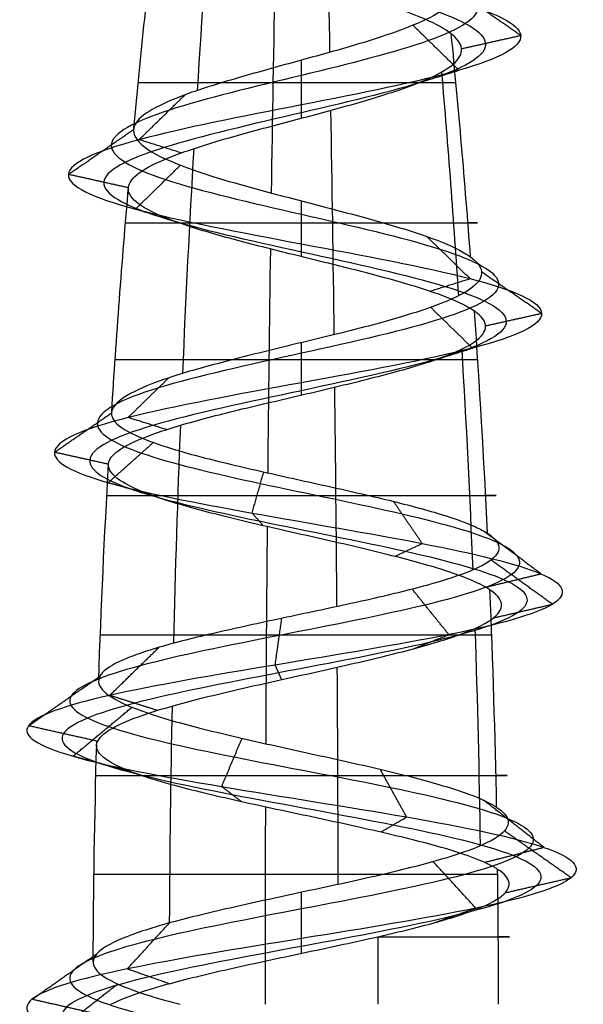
# Model space of a CAD drawing. Header units: millimetres. Extents: x -206 to 214, y -182 to 189.
# Tile 173 of 256: x 5 to 11, y 167 to 178. Entities that reach past the tile are written whole.
import ezdxf

# ---------------------------------------------------------------- set-up
doc = ezdxf.new("R2010")
doc.units = ezdxf.units.MM
doc.layers.add('Screw', color=7, linetype='Continuous', true_color=0xffffff)

msp = doc.modelspace()

# ---------------------------------------------------------------- linework, layer by layer
at = {"layer": 'Screw', "color": 7, "true_color": 0xffffff, "extrusion": (-0.984564, 2.08383e-13, -0.175023)}
for start, end in [(262.86319, 264.21696), (264.57026, 265.9361), (266.25486, 267.5883), (267.95542, 269.27354)]:
    msp.add_arc((-167.315, 1109.651, -187.443), 104.311, start, end, dxfattribs=at)
at = {"layer": 'Screw', "color": 7, "true_color": 0xffffff, "extrusion": (-0.772512, 3.28448e-13, 0.635)}
for start, end in [(263.10315, 264.44953), (264.80338, 266.17132), (266.48641, 267.81005), (268.19077, 269.50675)]:
    msp.add_arc((-167.315, 898.953, 644.483), 104.311, start, end, dxfattribs=at)
at = {"layer": 'Screw', "color": 7, "true_color": 0xffffff, "extrusion": (0.018848, -3.04394e-14, -0.999822)}
msp.add_arc((167.315, 129.515, -1024.558), 104.311, 275.31878, 276.65673, dxfattribs=at)
at = {"layer": 'Screw', "color": 7, "true_color": 0xffffff, "extrusion": (0.984564, -2.08383e-13, 0.175023)}
for start, end in [(83.72372, 85.07324), (85.41427, 86.77492), (87.10163, 88.41883), (88.80357, 90)]:
    msp.add_arc((167.315, 905.632, 187.443), 104.311, start, end, dxfattribs=at)
at = {"layer": 'Screw', "color": 7, "true_color": 0xffffff, "extrusion": (-0.326888, -5.10009e-14, 0.945063)}
msp.add_arc((-167.315, 240.755, 965.913), 104.311, 94.53679, 95.89562, dxfattribs=at)
at = {"layer": 'Screw', "color": 7, "true_color": 0xffffff, "extrusion": (-0.506335, 1.06506e-13, -0.862337)}
for start, end in [(264.33726, 265.70006), (266.02345, 267.36559), (267.7204, 269.03965)]:
    msp.add_arc((-167.315, 613.888, -887.951), 104.311, start, end, dxfattribs=at)
at = {"layer": 'Screw', "color": 7, "true_color": 0xffffff, "extrusion": (0, -1, 0)}
for centre, radius, start, end in [((8.189, 1024.895, -177.488), 1.804, 19.08, 181.08), ((8.189, 1024.895, -175.943), 1.943, 181.08, 19.08), ((8.189, 1024.895, -174.429), 2.058, 19.08, 181.08), ((8.189, 1024.895, -172.934), 2.15, 181.08, 19.08), ((8.189, 1024.895, -171.389), 2.221, 19.08, 181.08), ((8.189, 1024.895, -169.84), 2.27, 181.08, 19.08), ((8.189, 1024.895, -168.747), 2.291, 19.08, 181.08), ((8.189, 1024.895, -168.06), 2.298, 291.4094, 19.08)]:
    msp.add_arc(centre, radius, start, end, dxfattribs=at)
at = {"layer": 'Screw', "color": 7, "true_color": 0xffffff, "extrusion": (0.018848, -3.04401e-14, -0.999822)}
msp.add_arc((167.315, 129.515, -1024.558), 104.311, 273.59401, 274.96333, dxfattribs=at)
at = {"layer": 'Screw', "color": 7, "true_color": 0xffffff, "extrusion": (-0.326888, -5.09853e-14, 0.945063)}
msp.add_arc((-167.315, 240.755, 965.913), 104.311, 92.85813, 94.20781, dxfattribs=at)
at = {"layer": 'Screw', "color": 7, "true_color": 0xffffff, "extrusion": (0.018848, -3.04408e-14, -0.999822)}
msp.add_arc((167.315, 129.515, -1024.558), 104.311, 271.96827, 273.2819, dxfattribs=at)
at = {"layer": 'Screw', "color": 7, "true_color": 0xffffff, "extrusion": (-0.326888, -5.0987e-14, 0.945063)}
msp.add_arc((-167.315, 240.755, 965.913), 104.311, 91.19538, 92.51438, dxfattribs=at)
at = {"layer": 'Screw', "color": 7, "true_color": 0xffffff, "extrusion": (0.018848, -3.04411e-14, -0.999822)}
msp.add_arc((167.315, 129.515, -1024.558), 104.311, 270.26021, 271.57383, dxfattribs=at)
at = {"layer": 'Screw', "color": 7, "true_color": 0xffffff, "extrusion": (-0.326888, -5.09887e-14, 0.945063)}
msp.add_arc((-167.315, 240.755, 965.913), 104.311, 90, 90.81872, dxfattribs=at)
at = {"layer": 'Screw', "color": 7, "true_color": 0xffffff, "extrusion": (-0.930504, 1.80034e-13, -0.366281)}
msp.add_arc((-167.315, 1052.679, -383.019), 104.311, 269.59028, 270, dxfattribs=at)
at = {"layer": 'Screw', "color": 7, "true_color": 0xffffff}
for points, knots in [([(6.69, 182.614, 1024.895), (6.674, 182.486, 1025.287), (6.788, 182.358, 1025.705), (7.333, 182.102, 1026.341), (7.746, 181.975, 1026.554), (8.631, 181.719, 1026.618), (9.099, 181.591, 1026.466), (9.805, 181.335, 1025.85), (10.039, 181.208, 1025.388), (10.103, 180.952, 1024.402), (9.931, 180.824, 1023.885), (9.244, 180.568, 1023.107), (8.732, 180.441, 1022.852), (7.646, 180.185, 1022.788), (7.078, 180.057, 1022.981), (6.23, 179.801, 1023.739), (5.945, 179.674, 1024.302), (5.9, 179.418, 1025.488), (6.142, 179.29, 1026.089), (6.977, 179.034, 1026.96), (7.575, 178.907, 1027.225), (8.802, 178.651, 1027.25), (9.423, 178.523, 1027.01), (10.322, 178.267, 1026.147), (10.595, 178.14, 1025.528), (10.621, 177.884, 1024.261), (10.373, 177.756, 1023.621), (9.481, 177.5, 1022.693), (8.842, 177.373, 1022.411), (7.535, 177.117, 1022.386), (6.875, 176.989, 1022.642), (5.918, 176.733, 1023.563), (5.625, 176.606, 1024.221), (5.606, 176.35, 1025.568), (5.88, 176.222, 1026.243), (6.831, 175.967, 1027.212), (7.505, 175.839, 1027.5), (8.872, 175.583, 1027.513), (9.557, 175.455, 1027.237), (10.54, 175.2, 1026.272), (10.832, 175.072, 1025.588), (10.845, 174.816, 1024.201), (10.565, 174.688, 1023.506), (9.586, 174.433, 1022.509), (8.892, 174.305, 1022.213), (7.485, 174.049, 1022.2), (6.78, 173.921, 1022.484), (5.769, 173.666, 1023.477), (5.472, 173.538, 1024.181), (5.454, 173.298, 1025.519), (5.663, 173.186, 1026.15), (6.448, 172.962, 1027.141), (7.018, 172.851, 1027.499), (8.269, 172.627, 1027.77), (8.945, 172.515, 1027.683), (10.098, 172.291, 1027.093), (10.57, 172.179, 1026.591), (11.093, 171.956, 1025.388), (11.14, 171.844, 1024.692), (10.776, 171.62, 1023.417), (10.367, 171.508, 1022.842), (9.264, 171.285, 1022.079), (8.575, 171.173, 1021.892), (7.222, 170.949, 1022.003), (6.564, 170.837, 1022.3), (5.578, 170.614, 1023.254), (5.254, 170.502, 1023.909), (5.096, 170.278, 1025.287), (5.281, 170.166, 1026.002), (6.053, 169.942, 1027.158), (6.643, 169.831, 1027.596), (7.973, 169.607, 1027.999), (8.707, 169.495, 1027.963), (9.991, 169.271, 1027.431), (10.536, 169.159, 1026.937), (11.191, 168.936, 1025.712), (11.299, 168.824, 1024.985), (11.028, 168.6, 1023.622), (10.65, 168.488, 1022.991), (9.576, 168.265, 1022.109), (8.883, 168.153, 1021.862), (7.494, 167.929, 1021.862), (6.802, 167.817, 1022.109), (5.727, 167.594, 1022.991), (5.349, 167.482, 1023.622), (5.078, 167.258, 1024.985), (5.186, 167.146, 1025.712), (5.841, 166.922, 1026.937), (6.386, 166.811, 1027.431), (7.67, 166.587, 1027.963), (8.404, 166.475, 1027.999), (9.734, 166.251, 1027.596), (10.325, 166.139, 1027.158), (11.097, 165.916, 1026.002), (11.275, 165.804, 1025.289), (11.139, 165.58, 1023.906), (10.825, 165.468, 1023.241), (9.842, 165.245, 1022.259), (9.177, 165.133, 1021.944), (7.795, 164.909, 1021.808), (7.081, 164.797, 1021.987), (5.926, 164.574, 1022.759), (5.488, 164.462, 1023.349), (5.084, 164.238, 1024.679), (5.121, 164.126, 1025.414), (5.652, 163.902, 1026.697), (6.146, 163.791, 1027.242), (7.372, 163.567, 1027.897), (8.099, 163.455, 1028.005), (9.462, 163.231, 1027.734), (10.093, 163.119, 1027.356), (10.974, 162.896, 1026.282), (11.222, 162.784, 1025.59), (11.222, 162.56, 1024.2), (10.974, 162.448, 1023.508), (10.093, 162.225, 1022.434), (9.462, 162.113, 1022.055), (8.099, 161.889, 1021.784), (7.372, 161.777, 1021.892), (6.146, 161.553, 1022.547), (5.652, 161.442, 1023.092), (5.121, 161.218, 1024.376), (5.084, 161.106, 1025.11), (5.488, 160.882, 1026.44), (5.926, 160.771, 1027.031), (7.081, 160.547, 1027.803), (7.795, 160.435, 1027.981), (9.177, 160.211, 1027.845), (9.842, 160.099, 1027.531), (10.825, 159.876, 1026.548), (11.139, 159.764, 1025.884), (11.275, 159.54, 1024.501), (11.097, 159.428, 1023.787), (10.325, 159.205, 1022.632), (9.734, 159.093, 1022.194), (8.404, 158.869, 1021.791), (7.67, 158.757, 1021.827), (6.386, 158.533, 1022.358), (5.841, 158.422, 1022.852), (5.186, 158.198, 1024.078), (5.078, 158.086, 1024.805), (5.349, 157.862, 1026.168), (5.727, 157.75, 1026.799), (6.802, 157.527, 1027.68), (7.494, 157.415, 1027.928), (8.883, 157.191, 1027.928), (9.576, 157.079, 1027.68), (10.65, 156.856, 1026.799), (11.028, 156.744, 1026.168), (11.299, 156.52, 1024.805), (11.191, 156.408, 1024.078), (10.536, 156.185, 1022.852), (9.991, 156.073, 1022.358), (8.707, 155.849, 1021.827), (7.973, 155.737, 1021.791), (6.643, 155.513, 1022.194), (6.053, 155.402, 1022.632), (5.281, 155.178, 1023.787), (5.102, 155.066, 1024.501), (5.238, 154.842, 1025.884), (5.553, 154.73, 1026.548), (6.535, 154.507, 1027.531), (7.2, 154.395, 1027.845), (8.583, 154.171, 1027.981), (9.296, 154.059, 1027.803), (10.452, 153.836, 1027.031), (10.89, 153.724, 1026.44), (11.293, 153.5, 1025.11), (11.257, 153.388, 1024.376), (10.725, 153.165, 1023.092), (10.231, 153.053, 1022.547), (9.006, 152.829, 1021.892), (8.278, 152.717, 1021.784), (6.915, 152.493, 1022.055), (6.285, 152.382, 1022.434), (5.403, 152.158, 1023.508), (5.156, 152.046, 1024.199), (5.156, 151.934, 1024.895)], [0.0909091, 0.0909091, 0.0909091, 0.0909091, 0.1022727, 0.1022727, 0.1136364, 0.1136364, 0.125, 0.125, 0.1363636, 0.1363636, 0.1477273, 0.1477273, 0.1590909, 0.1590909, 0.1704545, 0.1704545, 0.1818182, 0.1818182, 0.1931818, 0.1931818, 0.2045455, 0.2045455, 0.2159091, 0.2159091, 0.2272727, 0.2272727, 0.2386364, 0.2386364, 0.25, 0.25, 0.2613636, 0.2613636, 0.2727273, 0.2727273, 0.2840909, 0.2840909, 0.2954545, 0.2954545, 0.3068182, 0.3068182, 0.3181818, 0.3181818, 0.3295455, 0.3295455, 0.3409091, 0.3409091, 0.3522727, 0.3522727, 0.3636364, 0.3636364, 0.3735795, 0.3735795, 0.3835227, 0.3835227, 0.3934659, 0.3934659, 0.4034091, 0.4034091, 0.4133523, 0.4133523, 0.4232955, 0.4232955, 0.4332386, 0.4332386, 0.4431818, 0.4431818, 0.453125, 0.453125, 0.4630682, 0.4630682, 0.4730114, 0.4730114, 0.4829545, 0.4829545, 0.4928977, 0.4928977, 0.5028409, 0.5028409, 0.5127841, 0.5127841, 0.5227273, 0.5227273, 0.5326705, 0.5326705, 0.5426136, 0.5426136, 0.5525568, 0.5525568, 0.5625, 0.5625, 0.5724432, 0.5724432, 0.5823864, 0.5823864, 0.5923295, 0.5923295, 0.6022727, 0.6022727, 0.6122159, 0.6122159, 0.6221591, 0.6221591, 0.6321023, 0.6321023, 0.6420455, 0.6420455, 0.6519886, 0.6519886, 0.6619318, 0.6619318, 0.671875, 0.671875, 0.6818182, 0.6818182, 0.6917614, 0.6917614, 0.7017045, 0.7017045, 0.7116477, 0.7116477, 0.7215909, 0.7215909, 0.7315341, 0.7315341, 0.7414773, 0.7414773, 0.7514205, 0.7514205, 0.7613636, 0.7613636, 0.7713068, 0.7713068, 0.78125, 0.78125, 0.7911932, 0.7911932, 0.8011364, 0.8011364, 0.8110795, 0.8110795, 0.8210227, 0.8210227, 0.8309659, 0.8309659, 0.8409091, 0.8409091, 0.8508523, 0.8508523, 0.8607955, 0.8607955, 0.8707386, 0.8707386, 0.8806818, 0.8806818, 0.890625, 0.890625, 0.9005682, 0.9005682, 0.9105114, 0.9105114, 0.9204545, 0.9204545, 0.9303977, 0.9303977, 0.9403409, 0.9403409, 0.9502841, 0.9502841, 0.9602273, 0.9602273, 0.9701705, 0.9701705, 0.9801136, 0.9801136, 0.9900568, 0.9900568, 1, 1, 1, 1]), ([(8.684, 181.977, 1026.059), (8.839, 181.915, 1026.01), (8.988, 181.852, 1025.931), (9.383, 181.662, 1025.603), (9.566, 181.534, 1025.264), (9.63, 181.279, 1024.526), (9.509, 181.151, 1024.132), (8.997, 180.895, 1023.529), (8.608, 180.767, 1023.326), (7.77, 180.512, 1023.262), (7.326, 180.384, 1023.403), (6.652, 180.128, 1023.987), (6.418, 180, 1024.425), (6.374, 179.745, 1025.364), (6.564, 179.617, 1025.842), (7.224, 179.361, 1026.538), (7.699, 179.233, 1026.751), (8.678, 178.978, 1026.777), (9.175, 178.85, 1026.588), (9.9, 178.594, 1025.9), (10.122, 178.466, 1025.404), (10.148, 178.211, 1024.385), (9.95, 178.083, 1023.868), (9.234, 177.827, 1023.115), (8.718, 177.699, 1022.885), (7.659, 177.444, 1022.859), (7.122, 177.316, 1023.065), (6.341, 177.06, 1023.81), (6.099, 176.932, 1024.345), (6.08, 176.677, 1025.444), (6.303, 176.549, 1025.996), (7.078, 176.293, 1026.79), (7.629, 176.165, 1027.026), (8.748, 175.91, 1027.039), (9.31, 175.782, 1026.815), (10.118, 175.526, 1026.025), (10.358, 175.398, 1025.465), (10.371, 175.143, 1024.325), (10.143, 175.015, 1023.753), (9.339, 174.759, 1022.932), (8.768, 174.631, 1022.687), (7.609, 174.376, 1022.674), (7.027, 174.248, 1022.906), (6.191, 173.992, 1023.724), (5.945, 173.864, 1024.305), (5.927, 173.625, 1025.411), (6.098, 173.513, 1025.933), (6.745, 173.289, 1026.757), (7.217, 173.177, 1027.056), (8.255, 172.954, 1027.285), (8.817, 172.842, 1027.215), (9.779, 172.618, 1026.726), (10.174, 172.506, 1026.309), (10.614, 172.282, 1025.307), (10.655, 172.171, 1024.726), (10.355, 171.947, 1023.658), (10.013, 171.835, 1023.176), (9.091, 171.611, 1022.533), (8.513, 171.499, 1022.374), (7.377, 171.276, 1022.464), (6.822, 171.164, 1022.711), (5.99, 170.94, 1023.512), (5.715, 170.828, 1024.063), (5.578, 170.605, 1025.226), (5.735, 170.493, 1025.829), (6.386, 170.269, 1026.804), (6.885, 170.157, 1027.174), (8.007, 169.934, 1027.514), (8.626, 169.822, 1027.484), (9.71, 169.598, 1027.035), (10.17, 169.486, 1026.619), (10.723, 169.262, 1025.584), (10.814, 169.151, 1024.971), (10.585, 168.927, 1023.82), (10.266, 168.815, 1023.288), (9.359, 168.591, 1022.544), (8.775, 168.479, 1022.335), (7.602, 168.256, 1022.335), (7.018, 168.144, 1022.544), (6.112, 167.92, 1023.288), (5.793, 167.808, 1023.82), (5.564, 167.585, 1024.971), (5.655, 167.473, 1025.584), (6.208, 167.249, 1026.619), (6.667, 167.137, 1027.035), (7.751, 166.914, 1027.484), (8.371, 166.802, 1027.514), (9.493, 166.578, 1027.174), (9.991, 166.466, 1026.804), (10.643, 166.242, 1025.829), (10.793, 166.131, 1025.227), (10.679, 165.907, 1024.06), (10.413, 165.795, 1023.499), (9.584, 165.571, 1022.67), (9.023, 165.459, 1022.405), (7.856, 165.236, 1022.29), (7.254, 165.124, 1022.441), (6.279, 164.9, 1023.092), (5.909, 164.788, 1023.591), (5.569, 164.565, 1024.713), (5.599, 164.453, 1025.333), (6.048, 164.229, 1026.416), (6.465, 164.117, 1026.876), (7.499, 163.894, 1027.429), (8.113, 163.782, 1027.52), (9.263, 163.558, 1027.291), (9.795, 163.446, 1026.972), (10.539, 163.222, 1026.065), (10.748, 163.111, 1025.481), (10.748, 162.887, 1024.308), (10.539, 162.775, 1023.724), (9.795, 162.551, 1022.818), (9.263, 162.439, 1022.499), (8.113, 162.216, 1022.27), (7.499, 162.104, 1022.361), (6.465, 161.88, 1022.914), (6.048, 161.768, 1023.374), (5.599, 161.545, 1024.457), (5.569, 161.433, 1025.077), (5.909, 161.209, 1026.199), (6.279, 161.097, 1026.697), (7.254, 160.873, 1027.349), (7.856, 160.762, 1027.5), (9.023, 160.538, 1027.385), (9.584, 160.426, 1027.119), (10.413, 160.202, 1026.29), (10.679, 160.091, 1025.729), (10.793, 159.867, 1024.562), (10.643, 159.755, 1023.96), (9.991, 159.531, 1022.985), (9.493, 159.419, 1022.616), (8.371, 159.196, 1022.275), (7.751, 159.084, 1022.306), (6.667, 158.86, 1022.754), (6.208, 158.748, 1023.171), (5.655, 158.525, 1024.205), (5.564, 158.413, 1024.819), (5.793, 158.189, 1025.969), (6.112, 158.077, 1026.501), (7.018, 157.853, 1027.245), (7.602, 157.742, 1027.454), (8.775, 157.518, 1027.454), (9.359, 157.406, 1027.245), (10.266, 157.182, 1026.501), (10.585, 157.07, 1025.969), (10.814, 156.847, 1024.819), (10.723, 156.735, 1024.205), (10.17, 156.511, 1023.171), (9.71, 156.399, 1022.754), (8.626, 156.176, 1022.306), (8.007, 156.064, 1022.275), (6.885, 155.84, 1022.616), (6.386, 155.728, 1022.985), (5.735, 155.505, 1023.96), (5.584, 155.393, 1024.562), (5.699, 155.169, 1025.729), (5.964, 155.057, 1026.29), (6.793, 154.833, 1027.119), (7.354, 154.722, 1027.385), (8.521, 154.498, 1027.5), (9.123, 154.386, 1027.349), (10.098, 154.162, 1026.697), (10.468, 154.05, 1026.199), (10.808, 153.827, 1025.077), (10.778, 153.715, 1024.457), (10.329, 153.491, 1023.374), (9.912, 153.379, 1022.914), (8.878, 153.156, 1022.361), (8.264, 153.044, 1022.27), (7.114, 152.82, 1022.499), (6.582, 152.708, 1022.818), (5.838, 152.485, 1023.724), (5.629, 152.373, 1024.308), (5.629, 152.261, 1024.895)], [9.962929, 9.962929, 9.962929, 9.962929, 10.425509, 10.425509, 11.373282, 11.373282, 12.321056, 12.321056, 13.268829, 13.268829, 14.216603, 14.216603, 15.164377, 15.164377, 16.11215, 16.11215, 17.059924, 17.059924, 18.007697, 18.007697, 18.955471, 18.955471, 19.903244, 19.903244, 20.851018, 20.851018, 21.798791, 21.798791, 22.746565, 22.746565, 23.694338, 23.694338, 24.642112, 24.642112, 25.589885, 25.589885, 26.537659, 26.537659, 27.485432, 27.485432, 28.433206, 28.433206, 29.38098, 29.38098, 30.328753, 30.328753, 31.158055, 31.158055, 31.987357, 31.987357, 32.816659, 32.816659, 33.64596, 33.64596, 34.475262, 34.475262, 35.304564, 35.304564, 36.133866, 36.133866, 36.963168, 36.963168, 37.79247, 37.79247, 38.621772, 38.621772, 39.451073, 39.451073, 40.280375, 40.280375, 41.109677, 41.109677, 41.938979, 41.938979, 42.768281, 42.768281, 43.597583, 43.597583, 44.426884, 44.426884, 45.256186, 45.256186, 46.085488, 46.085488, 46.91479, 46.91479, 47.744092, 47.744092, 48.573394, 48.573394, 49.402695, 49.402695, 50.231997, 50.231997, 51.061299, 51.061299, 51.890601, 51.890601, 52.719903, 52.719903, 53.549205, 53.549205, 54.378507, 54.378507, 55.207808, 55.207808, 56.03711, 56.03711, 56.866412, 56.866412, 57.695714, 57.695714, 58.525016, 58.525016, 59.354318, 59.354318, 60.183619, 60.183619, 61.012921, 61.012921, 61.842223, 61.842223, 62.671525, 62.671525, 63.500827, 63.500827, 64.330129, 64.330129, 65.15943, 65.15943, 65.988732, 65.988732, 66.818034, 66.818034, 67.647336, 67.647336, 68.476638, 68.476638, 69.30594, 69.30594, 70.135242, 70.135242, 70.964543, 70.964543, 71.793845, 71.793845, 72.623147, 72.623147, 73.452449, 73.452449, 74.281751, 74.281751, 75.111053, 75.111053, 75.940354, 75.940354, 76.769656, 76.769656, 77.598958, 77.598958, 78.42826, 78.42826, 79.257562, 79.257562, 80.086864, 80.086864, 80.916165, 80.916165, 81.745467, 81.745467, 82.574769, 82.574769, 83.404071, 83.404071, 83.404071, 83.404071]), ([(8.058, 181.81, 1026.177), (8.101, 181.793, 1026.186), (8.145, 181.777, 1026.192), (8.529, 181.632, 1026.228), (8.896, 181.504, 1026.119), (9.458, 181.249, 1025.647), (9.65, 181.121, 1025.286), (9.714, 180.865, 1024.504), (9.584, 180.737, 1024.088), (9.041, 180.482, 1023.454), (8.63, 180.354, 1023.242), (7.748, 180.098, 1023.178), (7.282, 179.97, 1023.328), (6.577, 179.715, 1023.943), (6.334, 179.587, 1024.403), (6.29, 179.331, 1025.386), (6.489, 179.203, 1025.885), (7.18, 178.948, 1026.613), (7.677, 178.82, 1026.836), (8.7, 178.564, 1026.861), (9.219, 178.436, 1026.663), (9.975, 178.181, 1025.944), (10.206, 178.053, 1025.426), (10.232, 177.797, 1024.363), (10.025, 177.669, 1023.824), (9.277, 177.414, 1023.04), (8.74, 177.286, 1022.801), (7.637, 177.03, 1022.775), (7.078, 176.902, 1022.99), (6.266, 176.647, 1023.766), (6.015, 176.519, 1024.323), (5.996, 176.263, 1025.466), (6.228, 176.135, 1026.04), (7.034, 175.88, 1026.865), (7.607, 175.752, 1027.11), (8.77, 175.496, 1027.123), (9.354, 175.368, 1026.89), (10.193, 175.113, 1026.069), (10.443, 174.985, 1025.487), (10.455, 174.729, 1024.303), (10.218, 174.601, 1023.709), (9.383, 174.346, 1022.856), (8.79, 174.218, 1022.603), (7.587, 173.962, 1022.59), (6.983, 173.835, 1022.831), (6.116, 173.579, 1023.68), (5.861, 173.451, 1024.283), (5.843, 173.211, 1025.43), (6.02, 173.099, 1025.972), (6.692, 172.876, 1026.826), (7.182, 172.764, 1027.134), (8.258, 172.54, 1027.371), (8.84, 172.428, 1027.298), (9.836, 172.205, 1026.791), (10.245, 172.093, 1026.359), (10.699, 171.869, 1025.322), (10.741, 171.757, 1024.72), (10.43, 171.534, 1023.615), (10.076, 171.422, 1023.117), (9.122, 171.198, 1022.452), (8.524, 171.086, 1022.289), (7.349, 170.862, 1022.382), (6.776, 170.751, 1022.638), (5.916, 170.527, 1023.467), (5.633, 170.415, 1024.036), (5.492, 170.191, 1025.237), (5.654, 170.079, 1025.86), (6.327, 169.856, 1026.867), (6.842, 169.744, 1027.249), (8.001, 169.52, 1027.601), (8.641, 169.408, 1027.569), (9.76, 169.185, 1027.106), (10.235, 169.073, 1026.675), (10.806, 168.849, 1025.607), (10.9, 168.737, 1024.973), (10.664, 168.514, 1023.785), (10.334, 168.402, 1023.235), (9.398, 168.178, 1022.467), (8.794, 168.066, 1022.251), (7.583, 167.842, 1022.251), (6.98, 167.731, 1022.467), (6.043, 167.507, 1023.235), (5.714, 167.395, 1023.785), (5.478, 167.171, 1024.973), (5.572, 167.059, 1025.607), (6.143, 166.836, 1026.675), (6.617, 166.724, 1027.106), (7.736, 166.5, 1027.569), (8.377, 166.388, 1027.601), (9.536, 166.165, 1027.249), (10.05, 166.053, 1026.867), (10.723, 165.829, 1025.86), (10.879, 165.717, 1025.238), (10.76, 165.493, 1024.033), (10.486, 165.382, 1023.454), (9.63, 165.158, 1022.597), (9.051, 165.046, 1022.323), (7.845, 164.822, 1022.204), (7.223, 164.711, 1022.36), (6.216, 164.487, 1023.033), (5.835, 164.375, 1023.548), (5.483, 164.151, 1024.707), (5.514, 164.039, 1025.347), (5.978, 163.816, 1026.466), (6.408, 163.704, 1026.941), (7.477, 163.48, 1027.512), (8.11, 163.368, 1027.606), (9.298, 163.145, 1027.37), (9.848, 163.033, 1027.04), (10.617, 162.809, 1026.104), (10.832, 162.697, 1025.5), (10.832, 162.473, 1024.289), (10.617, 162.362, 1023.686), (9.848, 162.138, 1022.749), (9.298, 162.026, 1022.42), (8.11, 161.802, 1022.184), (7.477, 161.69, 1022.278), (6.408, 161.467, 1022.849), (5.978, 161.355, 1023.324), (5.514, 161.131, 1024.443), (5.483, 161.019, 1025.083), (5.835, 160.796, 1026.242), (6.216, 160.684, 1026.757), (7.223, 160.46, 1027.43), (7.845, 160.348, 1027.585), (9.051, 160.125, 1027.467), (9.63, 160.013, 1027.192), (10.486, 159.789, 1026.336), (10.76, 159.677, 1025.757), (10.879, 159.453, 1024.551), (10.723, 159.342, 1023.93), (10.05, 159.118, 1022.922), (9.536, 159.006, 1022.541), (8.377, 158.782, 1022.189), (7.736, 158.67, 1022.221), (6.617, 158.447, 1022.684), (6.143, 158.335, 1023.114), (5.572, 158.111, 1024.183), (5.478, 157.999, 1024.817), (5.714, 157.776, 1026.005), (6.043, 157.664, 1026.554), (6.98, 157.44, 1027.323), (7.583, 157.328, 1027.539), (8.794, 157.105, 1027.539), (9.398, 156.993, 1027.323), (10.334, 156.769, 1026.554), (10.664, 156.657, 1026.005), (10.9, 156.433, 1024.817), (10.806, 156.322, 1024.183), (10.235, 156.098, 1023.114), (9.76, 155.986, 1022.684), (8.641, 155.762, 1022.221), (8.001, 155.65, 1022.189), (6.842, 155.427, 1022.541), (6.327, 155.315, 1022.922), (5.654, 155.091, 1023.93), (5.498, 154.979, 1024.551), (5.617, 154.756, 1025.757), (5.891, 154.644, 1026.336), (6.747, 154.42, 1027.192), (7.327, 154.308, 1027.467), (8.532, 154.085, 1027.585), (9.154, 153.973, 1027.43), (10.161, 153.749, 1026.757), (10.543, 153.637, 1026.242), (10.894, 153.413, 1025.083), (10.863, 153.302, 1024.443), (10.399, 153.078, 1023.324), (9.969, 152.966, 1022.849), (8.901, 152.742, 1022.278), (8.267, 152.63, 1022.184), (7.079, 152.407, 1022.42), (6.529, 152.295, 1022.749), (5.761, 152.071, 1023.686), (5.545, 151.959, 1024.288), (5.545, 151.847, 1024.895)], [2.782471, 2.782471, 2.782471, 2.782471, 2.974275, 2.974275, 4.461413, 4.461413, 5.948551, 5.948551, 7.435688, 7.435688, 8.922826, 8.922826, 10.409964, 10.409964, 11.897102, 11.897102, 13.384239, 13.384239, 14.871377, 14.871377, 16.358515, 16.358515, 17.845652, 17.845652, 19.33279, 19.33279, 20.819928, 20.819928, 22.307065, 22.307065, 23.794203, 23.794203, 25.281341, 25.281341, 26.768478, 26.768478, 28.255616, 28.255616, 29.742754, 29.742754, 31.229892, 31.229892, 32.717029, 32.717029, 34.204167, 34.204167, 35.691305, 35.691305, 36.99255, 36.99255, 38.293796, 38.293796, 39.595041, 39.595041, 40.896287, 40.896287, 42.197532, 42.197532, 43.498777, 43.498777, 44.800023, 44.800023, 46.101268, 46.101268, 47.402514, 47.402514, 48.703759, 48.703759, 50.005005, 50.005005, 51.30625, 51.30625, 52.607496, 52.607496, 53.908741, 53.908741, 55.209987, 55.209987, 56.511232, 56.511232, 57.812478, 57.812478, 59.113723, 59.113723, 60.414969, 60.414969, 61.716214, 61.716214, 63.01746, 63.01746, 64.318705, 64.318705, 65.619951, 65.619951, 66.921196, 66.921196, 68.222442, 68.222442, 69.523687, 69.523687, 70.824933, 70.824933, 72.126178, 72.126178, 73.427423, 73.427423, 74.728669, 74.728669, 76.029914, 76.029914, 77.33116, 77.33116, 78.632405, 78.632405, 79.933651, 79.933651, 81.234896, 81.234896, 82.536142, 82.536142, 83.837387, 83.837387, 85.138633, 85.138633, 86.439878, 86.439878, 87.741124, 87.741124, 89.042369, 89.042369, 90.343615, 90.343615, 91.64486, 91.64486, 92.946106, 92.946106, 94.247351, 94.247351, 95.548597, 95.548597, 96.849842, 96.849842, 98.151088, 98.151088, 99.452333, 99.452333, 100.753579, 100.753579, 102.054824, 102.054824, 103.35607, 103.35607, 104.657315, 104.657315, 105.95856, 105.95856, 107.259806, 107.259806, 108.561051, 108.561051, 109.862297, 109.862297, 111.163542, 111.163542, 112.464788, 112.464788, 113.766033, 113.766033, 115.067279, 115.067279, 116.368524, 116.368524, 117.66977, 117.66977, 118.971015, 118.971015, 118.971015, 118.971015]), ([(9.842, 178.029, 1025.467), (9.774, 178.083, 1025.645), (9.676, 178.137, 1025.815), (9.425, 178.247, 1026.117), (9.266, 178.305, 1026.252), (8.917, 178.42, 1026.453), (8.724, 178.478, 1026.523), (8.331, 178.592, 1026.59), (8.127, 178.65, 1026.589), (7.74, 178.764, 1026.516), (7.551, 178.822, 1026.445), (7.217, 178.937, 1026.244), (7.066, 178.995, 1026.113), (6.825, 179.109, 1025.811), (6.73, 179.167, 1025.637), (6.61, 179.281, 1025.275), (6.583, 179.339, 1025.082), (6.59, 179.401, 1024.883), (6.591, 179.404, 1024.874), (6.591, 179.407, 1024.865)], [0.76962346, 0.76962346, 0.76962346, 0.76962346, 0.77928099, 0.77928099, 0.7895125, 0.7895125, 0.79964683, 0.79964683, 0.80969778, 0.80969778, 0.81964254, 0.81964254, 0.82950608, 0.82950608, 0.83926127, 0.83926127, 0.84891991, 0.84891991, 0.84938904, 0.84938904, 0.84938904, 0.84938904]), ([(9.777, 178.672, 1025.444), (9.845, 178.617, 1025.267), (9.882, 178.562, 1025.076), (9.893, 178.45, 1024.69), (9.863, 178.392, 1024.491), (9.738, 178.279, 1024.115), (9.641, 178.222, 1023.935), (9.393, 178.11, 1023.622), (9.239, 178.053, 1023.485), (8.897, 177.939, 1023.273), (8.703, 177.882, 1023.195), (8.305, 177.771, 1023.111), (8.095, 177.714, 1023.104), (7.689, 177.601, 1023.161), (7.486, 177.544, 1023.227), (7.12, 177.433, 1023.42), (6.951, 177.377, 1023.552), (6.67, 177.265, 1023.86), (6.555, 177.208, 1024.043), (6.394, 177.097, 1024.432), (6.347, 177.041, 1024.645), (6.337, 176.985, 1024.857), (6.337, 176.984, 1024.858), (6.337, 176.984, 1024.86)], [0.28553465, 0.28553465, 0.28553465, 0.28553465, 0.29401019, 0.29401019, 0.30280503, 0.30280503, 0.31169175, 0.31169175, 0.32063394, 0.32063394, 0.32968449, 0.32968449, 0.33877723, 0.33877723, 0.34797806, 0.34797806, 0.35722453, 0.35722453, 0.36656009, 0.36656009, 0.3759536, 0.3759536, 0.37601776, 0.37601776, 0.37601776, 0.37601776]), ([(6.279, 176.34, 1024.859), (6.286, 176.383, 1024.687), (6.317, 176.428, 1024.516), (6.437, 176.529, 1024.145), (6.542, 176.586, 1023.945), (6.812, 176.7, 1023.599), (6.979, 176.758, 1023.449), (7.348, 176.872, 1023.219), (7.555, 176.93, 1023.136), (7.977, 177.043, 1023.048), (8.199, 177.101, 1023.041), (8.622, 177.215, 1023.104), (8.83, 177.273, 1023.173), (9.203, 177.387, 1023.376), (9.373, 177.445, 1023.512), (9.65, 177.559, 1023.829), (9.762, 177.617, 1024.013), (9.912, 177.731, 1024.403), (9.952, 177.789, 1024.613), (9.958, 177.903, 1025.027), (9.924, 177.961, 1025.236), (9.851, 178.022, 1025.442), (9.846, 178.026, 1025.454), (9.842, 178.029, 1025.467)], [0.6636834, 0.6636834, 0.6636834, 0.6636834, 0.6722664, 0.6722664, 0.6833241, 0.6833241, 0.6943188, 0.6943188, 0.705226, 0.705226, 0.7160626, 0.7160626, 0.7268053, 0.7268053, 0.7374784, 0.7374784, 0.7480543, 0.7480543, 0.7585549, 0.7585549, 0.7689612, 0.7689612, 0.7696235, 0.7696235, 0.7696235, 0.7696235]), ([(6.337, 176.984, 1024.86), (6.328, 176.928, 1025.071), (6.356, 176.869, 1025.287), (6.481, 176.753, 1025.695), (6.583, 176.694, 1025.893), (6.844, 176.58, 1026.238), (7.007, 176.521, 1026.39), (7.371, 176.405, 1026.629), (7.579, 176.346, 1026.717), (8.007, 176.232, 1026.818), (8.233, 176.175, 1026.831), (8.672, 176.059, 1026.78), (8.891, 176, 1026.716), (9.29, 175.886, 1026.517), (9.476, 175.829, 1026.381), (9.786, 175.714, 1026.057), (9.915, 175.655, 1025.865), (10.024, 175.587, 1025.62), (10.04, 175.576, 1025.58), (10.054, 175.566, 1025.54)], [0.37601776, 0.37601776, 0.37601776, 0.37601776, 0.38543757, 0.38543757, 0.39504219, 0.39504219, 0.40468718, 0.40468718, 0.41442791, 0.41442791, 0.42420446, 0.42420446, 0.43407463, 0.43407463, 0.44398923, 0.44398923, 0.45397605, 0.45397605, 0.45586348, 0.45586348, 0.45586348, 0.45586348]), ([(10.098, 174.968, 1025.555), (10.028, 175.017, 1025.746), (9.928, 175.067, 1025.927), (9.664, 175.171, 1026.272), (9.488, 175.228, 1026.433), (9.099, 175.341, 1026.681), (8.88, 175.398, 1026.772), (8.431, 175.51, 1026.872), (8.196, 175.567, 1026.882), (7.743, 175.68, 1026.822), (7.52, 175.737, 1026.752), (7.118, 175.849, 1026.542), (6.934, 175.906, 1026.4), (6.63, 176.018, 1026.067), (6.506, 176.075, 1025.872), (6.337, 176.187, 1025.458), (6.288, 176.244, 1025.234), (6.277, 176.314, 1024.96), (6.277, 176.327, 1024.91), (6.279, 176.34, 1024.859)], [0.57110199, 0.57110199, 0.57110199, 0.57110199, 0.58124329, 0.58124329, 0.59286312, 0.59286312, 0.60441155, 0.60441155, 0.61590155, 0.61590155, 0.62731251, 0.62731251, 0.63866532, 0.63866532, 0.64993644, 0.64993644, 0.66114187, 0.66114187, 0.66368337, 0.66368337, 0.66368337, 0.66368337]), ([(10.054, 175.566, 1025.54), (10.118, 175.519, 1025.366), (10.158, 175.473, 1025.182), (10.187, 175.37, 1024.771), (10.164, 175.311, 1024.538), (10.04, 175.197, 1024.098), (9.938, 175.139, 1023.884), (9.671, 175.027, 1023.509), (9.502, 174.969, 1023.343), (9.121, 174.854, 1023.079), (8.904, 174.796, 1022.978), (8.453, 174.684, 1022.858), (8.214, 174.627, 1022.837), (7.747, 174.513, 1022.877), (7.514, 174.455, 1022.938), (7.085, 174.342, 1023.135), (6.885, 174.286, 1023.273), (6.546, 174.173, 1023.604), (6.404, 174.114, 1023.802), (6.196, 174, 1024.231), (6.129, 173.944, 1024.468), (6.098, 173.877, 1024.755), (6.095, 173.865, 1024.805), (6.093, 173.854, 1024.855)], [0.4558635, 0.4558635, 0.4558635, 0.4558635, 0.4640275, 0.4640275, 0.4741243, 0.4741243, 0.4843047, 0.4843047, 0.4945144, 0.4945144, 0.5048098, 0.5048098, 0.5151351, 0.5151351, 0.5255332, 0.5255332, 0.5359747, 0.5359747, 0.5464652, 0.5464652, 0.5570264, 0.5570264, 0.5592284, 0.5592284, 0.5592284, 0.5592284]), ([(6.059, 173.286, 1024.855), (6.066, 173.332, 1024.657), (6.1, 173.378, 1024.459), (6.235, 173.479, 1024.04), (6.352, 173.536, 1023.817), (6.651, 173.648, 1023.432), (6.835, 173.705, 1023.264), (7.245, 173.818, 1023.005), (7.475, 173.874, 1022.911), (7.946, 173.986, 1022.808), (8.194, 174.043, 1022.797), (8.67, 174.156, 1022.861), (8.905, 174.213, 1022.935), (9.328, 174.325, 1023.156), (9.523, 174.382, 1023.305), (9.844, 174.494, 1023.656), (9.975, 174.551, 1023.862), (10.156, 174.664, 1024.298), (10.208, 174.72, 1024.535), (10.229, 174.833, 1025.005), (10.198, 174.89, 1025.244), (10.118, 174.954, 1025.497), (10.108, 174.961, 1025.526), (10.098, 174.968, 1025.555)], [0.4519139, 0.4519139, 0.4519139, 0.4519139, 0.4617504, 0.4617504, 0.4739562, 0.4739562, 0.4861023, 0.4861023, 0.4981926, 0.4981926, 0.5102355, 0.5102355, 0.5222136, 0.5222136, 0.5341447, 0.5341447, 0.5460072, 0.5460072, 0.5578177, 0.5578177, 0.5695614, 0.5695614, 0.571102, 0.571102, 0.571102, 0.571102]), ([(6.093, 173.854, 1024.855), (6.087, 173.81, 1025.046), (6.107, 173.765, 1025.238), (6.209, 173.668, 1025.657), (6.309, 173.614, 1025.884), (6.575, 173.507, 1026.286), (6.745, 173.451, 1026.467), (7.133, 173.343, 1026.757), (7.356, 173.288, 1026.87), (7.821, 173.181, 1027.013), (8.07, 173.126, 1027.044), (8.558, 173.018, 1027.022), (8.804, 172.963, 1026.967), (9.258, 172.856, 1026.781), (9.471, 172.801, 1026.646), (9.837, 172.693, 1026.316), (9.993, 172.639, 1026.116), (10.161, 172.563, 1025.804), (10.204, 172.539, 1025.706), (10.241, 172.516, 1025.605)], [0.55922837, 0.55922837, 0.55922837, 0.55922837, 0.56759811, 0.56759811, 0.57820819, 0.57820819, 0.58884377, 0.58884377, 0.59954331, 0.59954331, 0.61026957, 0.61026957, 0.62105234, 0.62105234, 0.63186028, 0.63186028, 0.64272181, 0.64272181, 0.64741828, 0.64741828, 0.64741828, 0.64741828]), ([(10.268, 171.891, 1025.614), (10.187, 171.945, 1025.841), (10.067, 172, 1026.057), (9.76, 172.111, 1026.442), (9.566, 172.169, 1026.613), (9.138, 172.282, 1026.876), (8.897, 172.34, 1026.971), (8.407, 172.454, 1027.073), (8.149, 172.511, 1027.08), (7.655, 172.624, 1027.009), (7.412, 172.682, 1026.929), (6.973, 172.796, 1026.694), (6.772, 172.853, 1026.536), (6.441, 172.967, 1026.168), (6.306, 173.025, 1025.952), (6.122, 173.139, 1025.495), (6.068, 173.196, 1025.247), (6.058, 173.264, 1024.952), (6.058, 173.275, 1024.903), (6.059, 173.286, 1024.855)], [0.3503328, 0.3503328, 0.3503328, 0.3503328, 0.3623459, 0.3623459, 0.3749239, 0.3749239, 0.3874613, 0.3874613, 0.3999564, 0.3999564, 0.4124078, 0.4124078, 0.4248142, 0.4248142, 0.4371739, 0.4371739, 0.4494864, 0.4494864, 0.4519139, 0.4519139, 0.4519139, 0.4519139]), ([(10.241, 172.516, 1025.605), (10.288, 172.485, 1025.471), (10.323, 172.454, 1025.333), (10.381, 172.37, 1024.948), (10.374, 172.316, 1024.692), (10.278, 172.209, 1024.204), (10.185, 172.154, 1023.965), (9.929, 172.047, 1023.536), (9.761, 171.993, 1023.341), (9.373, 171.887, 1023.023), (9.149, 171.832, 1022.896), (8.675, 171.725, 1022.727), (8.42, 171.671, 1022.683), (7.915, 171.565, 1022.683), (7.66, 171.51, 1022.728), (7.184, 171.403, 1022.898), (6.957, 171.35, 1023.027), (6.565, 171.244, 1023.349), (6.395, 171.189, 1023.547), (6.134, 171.083, 1023.983), (6.04, 171.029, 1024.228), (5.967, 170.951, 1024.601), (5.953, 170.924, 1024.727), (5.95, 170.897, 1024.853)], [0.6474183, 0.6474183, 0.6474183, 0.6474183, 0.6536067, 0.6536067, 0.6645423, 0.6645423, 0.6754994, 0.6754994, 0.6865043, 0.6865043, 0.697529, 0.697529, 0.7085986, 0.7085986, 0.7196861, 0.7196861, 0.7308157, 0.7308157, 0.7419615, 0.7419615, 0.7531465, 0.7531465, 0.7586437, 0.7586437, 0.7586437, 0.7586437]), ([(5.927, 170.18, 1024.852), (5.934, 170.233, 1024.609), (5.98, 170.287, 1024.364), (6.151, 170.397, 1023.893), (6.284, 170.455, 1023.662), (6.615, 170.568, 1023.266), (6.818, 170.626, 1023.094), (7.263, 170.74, 1022.834), (7.512, 170.798, 1022.741), (8.017, 170.911, 1022.648), (8.282, 170.969, 1022.645), (8.788, 171.083, 1022.729), (9.037, 171.141, 1022.816), (9.484, 171.254, 1023.066), (9.688, 171.312, 1023.232), (10.022, 171.426, 1023.618), (10.157, 171.483, 1023.843), (10.34, 171.597, 1024.318), (10.391, 171.655, 1024.574), (10.401, 171.769, 1025.082), (10.362, 171.826, 1025.34), (10.276, 171.885, 1025.591), (10.272, 171.888, 1025.603), (10.268, 171.891, 1025.614)], [0.2225325, 0.2225325, 0.2225325, 0.2225325, 0.2346461, 0.2346461, 0.2475474, 0.2475474, 0.2604273, 0.2604273, 0.2732792, 0.2732792, 0.2861022, 0.2861022, 0.2988944, 0.2988944, 0.3116548, 0.3116548, 0.3243813, 0.3243813, 0.3370732, 0.3370732, 0.3497283, 0.3497283, 0.3503328, 0.3503328, 0.3503328, 0.3503328]), ([(5.95, 170.897, 1024.853), (5.946, 170.869, 1024.983), (5.954, 170.84, 1025.114), (6.011, 170.755, 1025.495), (6.094, 170.697, 1025.745), (6.336, 170.583, 1026.197), (6.499, 170.525, 1026.405), (6.881, 170.41, 1026.75), (7.106, 170.353, 1026.892), (7.584, 170.24, 1027.088), (7.843, 170.181, 1027.145), (8.36, 170.067, 1027.168), (8.624, 170.01, 1027.134), (9.119, 169.897, 1026.98), (9.357, 169.839, 1026.859), (9.771, 169.725, 1026.547), (9.954, 169.668, 1026.352), (10.198, 169.572, 1025.981), (10.28, 169.531, 1025.814), (10.342, 169.491, 1025.64)], [0.75864371, 0.75864371, 0.75864371, 0.75864371, 0.76434532, 0.76434532, 0.77561258, 0.77561258, 0.78693766, 0.78693766, 0.7982928, 0.7982928, 0.80965906, 0.80965906, 0.82105747, 0.82105747, 0.83246543, 0.83246543, 0.84390229, 0.84390229, 0.85197529, 0.85197529, 0.85197529, 0.85197529]), ([(10.353, 168.805, 1025.643), (10.342, 168.813, 1025.676), (10.33, 168.82, 1025.708), (10.219, 168.883, 1025.983), (10.078, 168.939, 1026.213), (9.73, 169.051, 1026.604), (9.519, 169.107, 1026.772), (9.06, 169.218, 1027.022), (8.805, 169.275, 1027.108), (8.289, 169.387, 1027.188), (8.02, 169.443, 1027.183), (7.508, 169.554, 1027.083), (7.257, 169.611, 1026.988), (6.81, 169.722, 1026.721), (6.607, 169.778, 1026.546), (6.277, 169.889, 1026.144), (6.145, 169.946, 1025.911), (5.971, 170.057, 1025.422), (5.926, 170.113, 1025.159), (5.927, 170.173, 1024.884), (5.927, 170.176, 1024.868), (5.927, 170.18, 1024.852)], [0.1160808, 0.1160808, 0.1160808, 0.1160808, 0.1177946, 0.1177946, 0.1308434, 0.1308434, 0.1438796, 0.1438796, 0.156901, 0.156901, 0.1699069, 0.1699069, 0.1828952, 0.1828952, 0.1958651, 0.1958651, 0.2088148, 0.2088148, 0.2217415, 0.2217415, 0.2225325, 0.2225325, 0.2225325, 0.2225325]), ([(10.342, 169.491, 1025.64), (10.367, 169.474, 1025.567), (10.389, 169.457, 1025.493), (10.468, 169.384, 1025.165), (10.485, 169.327, 1024.897), (10.428, 169.214, 1024.378), (10.354, 169.156, 1024.121), (10.125, 169.043, 1023.651), (9.968, 168.986, 1023.433), (9.593, 168.874, 1023.068), (9.371, 168.816, 1022.916), (8.895, 168.703, 1022.699), (8.634, 168.646, 1022.631), (8.111, 168.535, 1022.587), (7.843, 168.477, 1022.611), (7.336, 168.364, 1022.747), (7.091, 168.307, 1022.861), (6.66, 168.196, 1023.16), (6.468, 168.138, 1023.35), (6.163, 168.026, 1023.778), (6.046, 167.969, 1024.022), (5.922, 167.872, 1024.461), (5.893, 167.83, 1024.657), (5.889, 167.789, 1024.851)], [0.8519753, 0.8519753, 0.8519753, 0.8519753, 0.8553467, 0.8553467, 0.8668169, 0.8668169, 0.8782926, 0.8782926, 0.8897909, 0.8897909, 0.9012928, 0.9012928, 0.912814, 0.912814, 0.924337, 0.924337, 0.9358761, 0.9358761, 0.947415, 0.947415, 0.958967, 0.958967, 0.9674903, 0.9674903, 0.9674903, 0.9674903]), ([(6.085, 167.315, 1023.963), (6.191, 167.371, 1023.722), (6.342, 167.427, 1023.497), (6.705, 167.539, 1023.117), (6.923, 167.595, 1022.956), (7.393, 167.707, 1022.721), (7.652, 167.764, 1022.643), (8.175, 167.875, 1022.58), (8.445, 167.932, 1022.595), (8.957, 168.043, 1022.713), (9.206, 168.1, 1022.818), (9.649, 168.211, 1023.102), (9.848, 168.268, 1023.285), (10.167, 168.379, 1023.702), (10.293, 168.436, 1023.941), (10.452, 168.547, 1024.441), (10.489, 168.604, 1024.709), (10.472, 168.708, 1025.199), (10.428, 168.757, 1025.428), (10.353, 168.805, 1025.643)], [0, 0, 0, 0, 0.0131018, 0.0131018, 0.0262038, 0.0262038, 0.0393054, 0.0393054, 0.0524026, 0.0524026, 0.0654962, 0.0654962, 0.0785829, 0.0785829, 0.0916631, 0.0916631, 0.1047336, 0.1047336, 0.1160808, 0.1160808, 0.1160808, 0.1160808]), ([(5.889, 167.789, 1024.851), (5.888, 167.774, 1024.921), (5.89, 167.759, 1024.99), (5.913, 167.688, 1025.321), (5.978, 167.632, 1025.584), (6.19, 167.521, 1026.065), (6.34, 167.463, 1026.29), (6.621, 167.376, 1026.585), (6.731, 167.345, 1026.681), (6.849, 167.315, 1026.766)], [0.96749033, 0.96749033, 0.96749033, 0.96749033, 0.97051672, 0.97051672, 0.9820765, 0.9820765, 0.99363206, 0.99363206, 1, 1, 1, 1])]:
    msp.add_open_spline(points, degree=3, knots=knots, dxfattribs=at)
for points in [[(10.608, 178.012, 1024.895), (10.248, 178.261, 1024.895), (9.887, 178.509, 1024.895)], [(9.927, 177.628, 1023.157), (9.673, 177.876, 1023.411), (9.419, 178.124, 1023.665)], [(9.955, 177.866, 1024.895), (10.281, 177.939, 1024.895), (10.608, 178.012, 1024.895)], [(8.189, 177.245, 1022.399), (8.189, 177.492, 1022.757), (8.189, 177.74, 1023.116)], [(9.464, 177.483, 1023.619), (9.696, 177.556, 1023.388), (9.927, 177.628, 1023.157)], [(6.396, 176.861, 1023.103), (6.65, 177.109, 1023.356), (6.904, 177.357, 1023.61)], [(8.189, 177.099, 1023.054), (8.189, 177.172, 1022.726), (8.189, 177.245, 1022.399)], [(5.616, 176.478, 1024.895), (5.976, 176.726, 1024.895), (6.336, 176.975, 1024.895)], [(6.862, 176.715, 1023.568), (6.629, 176.788, 1023.335), (6.396, 176.861, 1023.103)], [(6.356, 176.094, 1026.728), (6.604, 176.337, 1026.479), (6.853, 176.58, 1026.23)], [(6.278, 176.33, 1024.895), (5.947, 176.404, 1024.895), (5.616, 176.478, 1024.895)], [(8.189, 175.711, 1027.506), (8.189, 175.948, 1027.162), (8.189, 176.186, 1026.818)], [(6.815, 175.95, 1026.269), (6.585, 176.022, 1026.498), (6.356, 176.094, 1026.728)], [(10.049, 175.327, 1026.755), (9.81, 175.56, 1026.516), (9.572, 175.793, 1026.278)], [(8.189, 175.569, 1026.869), (8.189, 175.64, 1027.187), (8.189, 175.711, 1027.506)], [(10.838, 174.944, 1024.895), (10.507, 175.172, 1024.895), (10.176, 175.401, 1024.895)], [(9.605, 175.188, 1026.312), (9.827, 175.258, 1026.533), (10.049, 175.327, 1026.755)], [(10.076, 174.56, 1023.008), (9.845, 174.785, 1023.238), (9.615, 175.01, 1023.469)], [(10.22, 174.806, 1024.895), (10.529, 174.875, 1024.895), (10.838, 174.944, 1024.895)], [(8.189, 174.177, 1022.207), (8.189, 174.399, 1022.528), (8.189, 174.621, 1022.85)], [(9.644, 174.424, 1023.439), (9.86, 174.492, 1023.223), (10.076, 174.56, 1023.008)], [(6.274, 173.793, 1022.981), (6.499, 174.013, 1023.205), (6.724, 174.232, 1023.43)], [(8.189, 174.042, 1022.811), (8.189, 174.11, 1022.509), (8.189, 174.177, 1022.207)], [(5.462, 173.41, 1024.895), (5.777, 173.627, 1024.895), (6.092, 173.844, 1024.895)], [(6.698, 173.66, 1023.404), (6.486, 173.727, 1023.192), (6.274, 173.793, 1022.981)], [(6.055, 173.074, 1026.646), (6.304, 173.296, 1026.442), (6.553, 173.518, 1026.237)], [(6.058, 173.277, 1024.895), (5.76, 173.344, 1024.895), (5.462, 173.41, 1024.895)], [(7.644, 172.739, 1027.635), (7.708, 172.966, 1027.312), (7.772, 173.193, 1026.989)], [(6.527, 172.938, 1026.258), (6.291, 173.006, 1026.452), (6.055, 173.074, 1026.646)], [(9.521, 172.403, 1027.388), (9.362, 172.636, 1027.091), (9.204, 172.868, 1026.794)], [(7.766, 172.599, 1027.02), (7.705, 172.669, 1027.327), (7.644, 172.739, 1027.635)], [(10.832, 172.068, 1025.99), (10.512, 172.306, 1025.857), (10.193, 172.544, 1025.725)], [(9.218, 172.26, 1026.821), (9.37, 172.332, 1027.104), (9.521, 172.403, 1027.388)], [(10.958, 171.732, 1024.055), (10.619, 171.976, 1024.158), (10.28, 172.221, 1024.26)], [(10.221, 171.92, 1025.736), (10.526, 171.994, 1025.863), (10.832, 172.068, 1025.99)], [(9.815, 171.397, 1022.461), (9.613, 171.647, 1022.763), (9.411, 171.898, 1023.065)], [(10.307, 171.581, 1024.252), (10.633, 171.656, 1024.153), (10.958, 171.732, 1024.055)], [(7.898, 171.061, 1021.948), (7.935, 171.319, 1022.32), (7.972, 171.577, 1022.691)], [(9.426, 171.241, 1023.043), (9.621, 171.319, 1022.752), (9.815, 171.397, 1022.461)], [(6.071, 170.725, 1022.777), (6.343, 170.99, 1023.049), (6.614, 171.255, 1023.32)], [(7.969, 170.9, 1022.666), (7.934, 170.981, 1022.307), (7.898, 171.061, 1021.948)], [(5.175, 170.39, 1024.598), (5.568, 170.662, 1024.637), (5.961, 170.935, 1024.675)], [(6.597, 170.56, 1023.303), (6.334, 170.643, 1023.04), (6.071, 170.725, 1022.777)], [(5.667, 170.054, 1026.58), (5.992, 170.325, 1026.362), (6.318, 170.595, 1026.145)], [(5.939, 170.219, 1024.673), (5.557, 170.304, 1024.636), (5.175, 170.39, 1024.598)], [(7.308, 169.719, 1027.797), (7.42, 169.986, 1027.427), (7.533, 170.252, 1027.057)], [(6.302, 169.884, 1026.156), (5.984, 169.969, 1026.368), (5.667, 170.054, 1026.58)], [(9.349, 169.383, 1027.697), (9.203, 169.647, 1027.344), (9.057, 169.911, 1026.991)], [(7.528, 169.55, 1027.074), (7.418, 169.635, 1027.436), (7.308, 169.719, 1027.797)], [(10.864, 169.048, 1026.325), (10.53, 169.309, 1026.146), (10.197, 169.57, 1025.968)], [(9.063, 169.216, 1027.005), (9.206, 169.3, 1027.351), (9.349, 169.383, 1027.697)], [(11.164, 168.712, 1024.303), (10.796, 168.971, 1024.376), (10.428, 169.229, 1024.449)], [(10.208, 168.882, 1025.974), (10.536, 168.965, 1026.149), (10.864, 169.048, 1026.325)], [(10.113, 168.376, 1022.55), (9.877, 168.633, 1022.838), (9.641, 168.89, 1023.125)], [(10.438, 168.547, 1024.447), (10.801, 168.63, 1024.375), (11.164, 168.712, 1024.303)], [(8.189, 168.041, 1021.862), (8.189, 168.296, 1022.231), (8.189, 168.551, 1022.601)], [(9.646, 168.213, 1023.119), (9.879, 168.295, 1022.835), (10.113, 168.376, 1022.55)], [(6.264, 167.705, 1022.55), (6.498, 167.959, 1022.835), (6.731, 168.213, 1023.119)], [(8.189, 167.878, 1022.595), (8.189, 167.959, 1022.228), (8.189, 168.041, 1021.862)], [(5.214, 167.37, 1024.303), (5.574, 167.623, 1024.375), (5.933, 167.876, 1024.446)], [(6.729, 167.542, 1023.116), (6.497, 167.624, 1022.833), (6.264, 167.705, 1022.55)], [(5.514, 167.034, 1026.325), (5.837, 167.287, 1026.152), (6.16, 167.54, 1025.979)], [(5.932, 167.207, 1024.446), (5.573, 167.288, 1024.374), (5.214, 167.37, 1024.303)]]:
    msp.add_open_spline(points, degree=2, dxfattribs=at)

doc.saveas('drawing.dxf')
